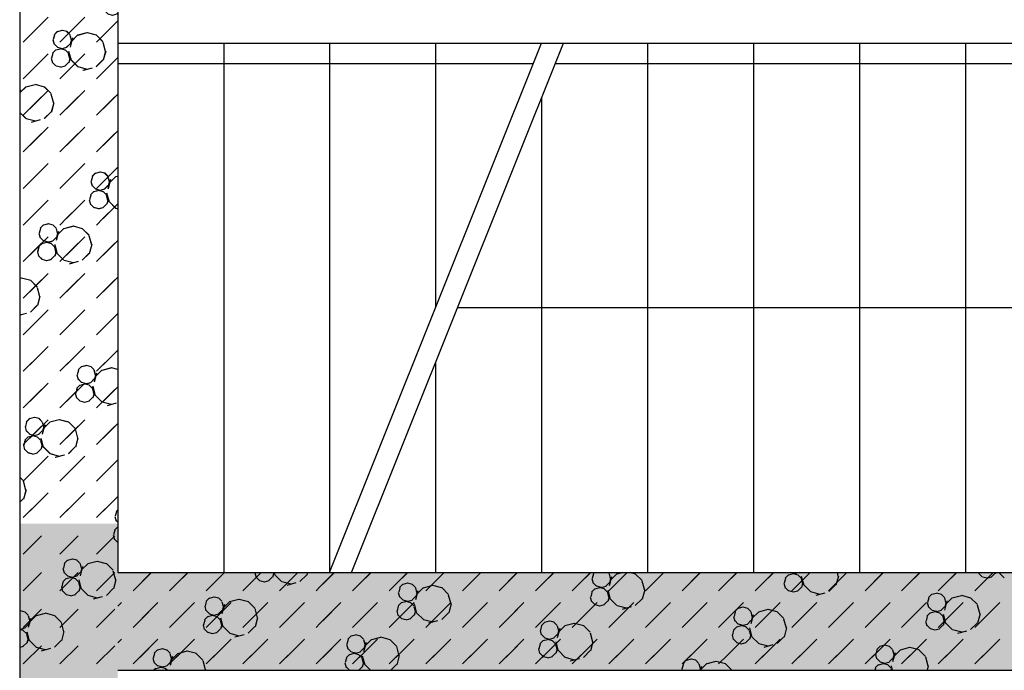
# Model space of a CAD drawing. Header units: millimetres. Extents: x 226749 to 325316, y -44191 to 40236.
# Tile 37 of 164: x 278398 to 280814, y -34830 to -33233. Entities that reach past the tile are written whole.
import ezdxf

# ---------------------------------------------------------------- set-up
doc = ezdxf.new("R2010")
doc.units = ezdxf.units.MM
doc.header["$LTSCALE"] = 100
pattern_1 = [(135, (-1982200.04, 658671.7), (-127.27922, -127.27922), [23.2935, -288.4755]), (165, (-1982216.51, 658688.18), (-127.279202, -127.27915), [23.2935, -336.7065]), (195, (-1982239.01, 658694.205), (-127.2791504, -127.2792018), [23.2935, -600.2445]), (225, (-1982261.5, 658688.18), (220.453974, -220.453974), [23.2935, -156.7065]), (285, (-1982200.04, 658671.7), (127.27915, 127.279202), [23.2935, -336.7065]), (255, (-1982194.01, 658649.2), (127.2792018, 127.2791504), [23.2935, -600.2445]), (225, (-1982200.04, 658626.7), (220.453974, -220.453974), [23.2935, -156.7065]), (195, (-1982216.51, 658610.235), (127.2791504, 127.2792018), [23.2935, -600.243]), (255, (-1982277.98, 658671.7), (127.2792018, 127.2791504), [23.2935, -600.243]), (165, (-1982239.01, 658604.2), (127.279202, 127.27915), [23.2935, -336.7065]), (285, (-1982284.01, 658649.2), (-127.27915, -127.279202), [23.2935, -336.7065]), (135, (-1982261.51, 658610.23), (-127.27922, -127.27922), [23.2935, -288.4755]), (135, (-1982280.7, 658688.74), (-127.27922, -127.27922), [11.6475, -300.1215]), (165, (-1982288.94, 658696.97), (-127.279202, -127.27915), [11.6475, -348.3525]), (285, (-1982280.7, 658688.74), (127.27915, 127.279202), [11.6475, -348.3525]), (195, (-1982300.19, 658699.99), (-127.2791504, -127.2792018), [11.6475, -611.8905]), (255, (-1982277.69, 658677.49), (127.2792018, 127.2791504), [11.6475, -611.8905]), (225, (-1982311.44, 658696.97), (220.453974, -220.453974), [11.6475, -168.3525]), (225, (-1982280.7, 658666.24), (220.453974, -220.453974), [11.6475, -168.3525]), (255, (-1982319.675, 658688.74), (127.2792018, 127.2791504), [11.6475, -611.8905]), (195, (-1982288.94, 658658), (127.2791504, 127.2792018), [11.6475, -611.8905]), (285, (-1982322.69, 658677.49), (-127.27915, -127.279202), [11.6475, -348.3525]), (165, (-1982300.19, 658654.99), (127.279202, 127.27915), [11.6475, -348.3525]), (135, (-1982311.44, 658658), (-127.27922, -127.27922), [11.6475, -300.1215]), (135, (-1982284.69, 658643.23), (-127.27922, -127.27922), [11.6475, -300.1215]), (135, (-1982315.42, 658612.5), (-127.27922, -127.27922), [11.6475, -300.1215]), (165, (-1982292.92, 658651.47), (-127.279202, -127.27915), [11.6475, -348.3525]), (195, (-1982304.17, 658654.48), (-127.2791504, -127.2792018), [11.6475, -611.8905]), (225, (-1982315.42, 658651.47), (220.453974, -220.453974), [11.6475, -168.3525]), (225, (-1982284.7, 658620.73), (220.453974, -220.453974), [11.6475, -168.3525]), (255, (-1982323.66, 658643.23), (127.2792018, 127.2791504), [11.6475, -611.8905]), (285, (-1982326.67, 658631.98), (-127.27915, -127.279202), [11.6475, -348.3525]), (285, (-1982284.69, 658643.23), (127.27915, 127.279202), [11.6475, -348.3525]), (255, (-1982281.67, 658631.98), (127.2792018, 127.2791504), [11.6475, -611.8905]), (195, (-1982292.92, 658612.495), (127.2791504, 127.2792018), [11.6475, -611.8905]), (165, (-1982304.17, 658609.48), (127.279202, 127.27915), [11.6475, -348.3525])]
pattern_2 = [(45, (312278.43, 34080), (0, 89.80256), [63.5, -63.5])]

msp = doc.modelspace()

# ---------------------------------------------------------------- hatches: boundary and pattern name
h = msp.add_hatch()
h.set_pattern_fill('DASH', color=256, scale=20, angle=45)
h.set_pattern_definition(pattern_2)
h.paths.add_polyline_path([(272558.43, -35580), (272558.43, -38580), (271928.43, -38580), (271928.43, -38820), (273278.43, -38820), (273278.43, -38580), (272798.43, -38580), (272798.43, -35580), (275398.43, -35580), (275398.43, -38580), (274978.43, -38580), (274978.43, -38820), (276578.43, -38820), (276578.43, -38580), (275638.43, -38580), (275638.43, -35580), (278398.43, -35580), (278398.43, -38580), (277878.43, -38580), (277878.43, -38820), (278638.43, -38820), (278638.43, -34470), (278398.43, -34470), (278398.43, -35340), (274733.43, -35340), (274733.43, -31500), (274883.43, -31500), (274883.43, -31260), (274383.43, -31260), (274383.43, -31500), (274613.43, -31500), (274613.43, -33000), (274513.43, -33000), (274513.43, -33120), (274613.43, -33120), (274613.43, -35340), (273313.43, -35340), (273313.43, -35265), (273193.43, -35265), (273193.43, -35340), (271898.43, -35340), (271898.43, -34290), (273193.43, -34290), (273193.43, -34365), (273313.43, -34365), (273313.43, -34095), (273193.43, -34095), (273193.43, -34170), (271898.43, -34170), (271898.43, -33120), (273193.43, -33120), (273193.43, -33195), (273313.43, -33195), (273313.43, -33120), (273508.43, -33120), (273508.43, -33000), (271898.43, -33000), (271898.43, -31500), (273383.43, -31500), (273383.43, -31260), (270163.43, -31260), (270163.43, -31500), (271778.43, -31500), (271778.43, -33000), (270208.43, -33000), (270208.43, -33120), (271778.43, -33120), (271778.43, -34170), (270358.43, -34170), (270358.43, -34365), (270478.43, -34365), (270478.43, -34290), (271778.43, -34290), (271778.43, -35340), (270478.43, -35340), (270478.43, -35265), (270358.43, -35265), (270358.43, -35340), (269058.43, -35340), (269058.43, -33120), (269208.43, -33120), (269208.43, -33000), (269058.43, -33000), (269058.43, -31500), (269163.43, -31500), (269163.43, -31260), (264078.43, -31260), (264078.43, -38820), (265978.43, -38820), (265978.43, -38580), (264318.43, -38580), (264318.43, -31500), (268818.43, -31500), (268818.43, -38580), (268478.43, -38580), (268478.43, -38820), (270628.43, -38820), (270628.43, -38580), (269058.43, -38580), (269058.43, -35580)])
h.paths.add_polyline_path([(278398.43, -31500), (278398.43, -32370), (278638.43, -32370), (278638.43, -31260), (278283.43, -31260), (278283.43, -31500)])
h = msp.add_hatch()
h.set_pattern_fill('BET_KOM', color=256, scale=15, angle=135, pattern_type=2)
h.set_pattern_definition(pattern_1)
h.paths.add_polyline_path([(269058.43, -35340), (269058.43, -33120), (269208.43, -33120), (269208.43, -33000), (269058.43, -33000), (269058.43, -31500), (269163.43, -31500), (269163.43, -31260), (264078.43, -31260), (264078.43, -38820), (265978.43, -38820), (265978.43, -38580), (264318.43, -38580), (264318.43, -31500), (268818.43, -31500), (268818.43, -38580), (268478.43, -38580), (268478.43, -38820), (270628.43, -38820), (270628.43, -38580), (269058.43, -38580), (269058.43, -35580), (272558.43, -35580), (272558.43, -38580), (271928.43, -38580), (271928.43, -38820), (273278.43, -38820), (273278.43, -38580), (272798.43, -38580), (272798.43, -35580), (275398.43, -35580), (275398.43, -38580), (274978.43, -38580), (274978.43, -38820), (276578.43, -38820), (276578.43, -38580), (275638.43, -38580), (275638.43, -35580), (278398.43, -35580), (278398.43, -38580), (277878.43, -38580), (277878.43, -38820), (278638.43, -38820), (278638.43, -34470), (278398.43, -34470), (278398.43, -35340), (274733.43, -35340), (274733.43, -31500), (274883.43, -31500), (274883.43, -31260), (274383.43, -31260), (274383.43, -31500), (274613.43, -31500), (274613.43, -33000), (274513.43, -33000), (274513.43, -33120), (274613.43, -33120), (274613.43, -35340), (273313.43, -35340), (273313.43, -35265), (273193.43, -35265), (273193.43, -35340), (271898.43, -35340), (271898.43, -34290), (273193.43, -34290), (273193.43, -34365), (273313.43, -34365), (273313.43, -34095), (273193.43, -34095), (273193.43, -34170), (271898.43, -34170), (271898.43, -33120), (273193.43, -33120), (273193.43, -33195), (273313.43, -33195), (273313.43, -33120), (273508.43, -33120), (273508.43, -33000), (271898.43, -33000), (271898.43, -31500), (273383.43, -31500), (273383.43, -31260), (270163.43, -31260), (270163.43, -31500), (271778.43, -31500), (271778.43, -33000), (270208.43, -33000), (270208.43, -33120), (271778.43, -33120), (271778.43, -34170), (270358.43, -34170), (270358.43, -34365), (270478.43, -34365), (270478.43, -34290), (271778.43, -34290), (271778.43, -35340), (270478.43, -35340), (270478.43, -35265), (270358.43, -35265), (270358.43, -35340)])
h.paths.add_polyline_path([(278638.43, -31260), (278283.43, -31260), (278283.43, -31500), (278398.43, -31500), (278398.43, -32370), (278638.43, -32370)])
h = msp.add_hatch()
h.set_pattern_fill('DASH', color=256, scale=20, angle=45)
h.set_pattern_definition(pattern_2)
h.paths.add_polyline_path([(278398.43, -34470), (278638.43, -34470), (278638.43, -33720), (278398.43, -33720)])
h.paths.add_polyline_path([(278638.43, -32370), (278398.43, -32370), (278398.43, -33720), (278638.43, -33720)])
h = msp.add_hatch()
h.set_pattern_fill('BET_KOM', color=256, scale=15, angle=135, pattern_type=2)
h.set_pattern_definition(pattern_1)
h.paths.add_polyline_path([(278398.43, -34470), (278638.43, -34470), (278638.43, -33720), (278398.43, -33720)])
h.paths.add_polyline_path([(278638.43, -32370), (278398.43, -32370), (278398.43, -33720), (278638.43, -33720)])
h = msp.add_hatch()
h.set_pattern_fill('DASH', color=256, scale=20, angle=45)
h.set_pattern_definition([(45, (312278.43, 34080), (0, 89.80256), [63.5, -63.5])])
edge = h.paths.add_edge_path()
edge.add_line((283128.43, -38820), (283128.43, -38220))
edge.add_line((283128.43, -38220), (282888.43, -38220))
edge.add_line((282888.43, -38220), (282888.43, -38580))
edge.add_line((282888.43, -38580), (282281.38, -38580))
edge.add_line((282281.38, -38580), (282281.38, -38668.8))
edge.add_arc((282293.38, -38668.8), 12, 180, 270)
edge.add_line((282293.38, -38680.8), (282333.43, -38680.8))
edge.add_line((282333.43, -38680.8), (282333.43, -38690))
edge.add_line((282333.43, -38690), (282278.43, -38690))
edge.add_line((282278.43, -38690), (282278.43, -38820))
edge.add_line((282278.43, -38820), (283128.43, -38820))
h.paths.add_polyline_path([(282888.43, -38220), (283128.43, -38220), (283128.43, -34590), (282134.62, -34590), (282134.62, -34830), (282888.43, -34830)])
h.paths.add_polyline_path([(282134.62, -34830), (282134.62, -34590), (281134.62, -34590), (281134.62, -34830)])
h.paths.add_polyline_path([(281134.62, -34830), (281134.62, -34590), (280134.62, -34590), (280134.62, -34830)])
h.paths.add_polyline_path([(280134.62, -34830), (280134.62, -34590), (279134.62, -34590), (279134.62, -34830)])
h.paths.add_polyline_path([(279134.62, -34830), (279134.62, -34590), (278638.43, -34590), (278638.43, -34830)])
h.paths.add_polyline_path([(280641.91, -33180.71), (280641.91, -32669.29), (280341.91, -32669.29), (280341.91, -33180.71)])
h.paths.add_polyline_path([(278978.43, -38820), (278978.43, -38580), (278638.43, -38580), (278638.43, -38820)])
h.paths.add_polyline_path([(280878.43, -38820), (280878.43, -38580), (280278.43, -38580), (280278.43, -38820)])
edge = h.paths.add_edge_path()
edge.add_line((282078.43, -38580), (282078.43, -38820))
edge.add_line((282078.43, -38820), (282278.43, -38820))
edge.add_line((282278.43, -38820), (282278.43, -38690))
edge.add_line((282278.43, -38690), (282223.43, -38690))
edge.add_line((282223.43, -38690), (282223.43, -38680.8))
edge.add_line((282223.43, -38680.8), (282263.48, -38680.8))
edge.add_arc((282263.48, -38668.8), 12, 270, 360)
edge.add_line((282275.48, -38668.8), (282275.48, -38580))
edge.add_line((282275.48, -38580), (282078.43, -38580))
h = msp.add_hatch()
h.set_pattern_fill('BET_KOM', color=256, scale=15, angle=135, pattern_type=2)
h.set_pattern_definition(pattern_1)
h.paths.add_polyline_path([(280878.43, -38580), (280278.43, -38580), (280278.43, -38820), (280878.43, -38820), (280878.43, -38745)])
h.paths.add_polyline_path([(282278.43, -38690), (282223.43, -38690), (282223.43, -38680.8), (282263.48, -38680.8, 0.4142136), (282275.48, -38668.8), (282275.48, -38580), (282078.43, -38580), (282078.43, -38820), (282278.43, -38820)])
h.paths.add_polyline_path([(283128.43, -38220), (282888.43, -38220), (282888.43, -38580), (282281.38, -38580), (282281.38, -38668.8, 0.4142136), (282293.38, -38680.8), (282333.43, -38680.8), (282333.43, -38690), (282278.43, -38690), (282278.43, -38820), (283128.43, -38820)])
h.paths.add_polyline_path([(283128.43, -34590), (282134.62, -34590), (282134.62, -34830), (282888.43, -34830), (282888.43, -38220), (283128.43, -38220)])
h.paths.add_polyline_path([(282134.62, -34590), (281134.62, -34590), (281134.62, -34830), (282134.62, -34830)])
h.paths.add_polyline_path([(281134.62, -34590), (280134.62, -34590), (280134.62, -34830), (281134.62, -34830)])
h.paths.add_polyline_path([(280134.62, -34590), (279134.62, -34590), (279134.62, -34830), (280134.62, -34830)])
h.paths.add_polyline_path([(279134.62, -34590), (278638.43, -34590), (278638.43, -34830), (279134.62, -34830)])

# ---------------------------------------------------------------- linework, layer by layer
for p, q in [((278398.43, -32370), (278398.43, -34470)), ((278398.43, -32370), (278398.43, -34470)), ((278638.43, -32370), (278638.43, -34470)), ((278638.43, -32370), (278638.43, -34470)), ((278406.57, -33287.76), (278451.47, -33242.86)), ((278490.66, -33261.46), (278482.42, -33269.69)), ((278501.7, -33259.37), (278490.45, -33262.39)), ((278496.38, -33287.76), (278541.28, -33242.86)), ((278513.86, -33262.11), (278502.61, -33259.09)), ((278521.4, -33269.69), (278513.16, -33261.45)), ((278586.18, -33287.76), (278631.08, -33242.86)), ((278479.2, -33281.87), (278482.21, -33293.12)), ((278483.12, -33270.34), (278480.11, -33281.59)), ((278521.18, -33270.62), (278524.2, -33281.87)), ((278527.42, -33277.67), (278521.39, -33300.17)), ((278525.11, -33281.59), (278522.1, -33292.84)), ((278540.59, -33270.25), (278524.12, -33286.72)), ((278562.87, -33265.15), (278540.37, -33271.18)), ((278586.29, -33270.9), (278563.79, -33264.87)), ((278602.06, -33286.72), (278585.59, -33270.25)), ((278601.85, -33287.65), (278607.87, -33310.15)), ((278486.68, -33306.96), (278478.44, -33315.2)), ((278490.66, -33300.43), (278482.42, -33292.19)), ((278497.72, -33304.88), (278486.47, -33307.89)), ((278502.61, -33304.09), (278491.36, -33301.08)), ((278509.88, -33307.61), (278498.63, -33304.6)), ((278512.95, -33301.36), (278501.7, -33304.37)), ((278517.42, -33315.2), (278509.18, -33306.96)), ((278521.4, -33292.19), (278513.16, -33300.43)), ((278517.87, -33310.15), (278523.9, -33332.65)), ((278608.79, -33309.87), (278602.76, -33332.37)), ((279158.43, -34590), (279678.43, -33290)), ((279158.43, -34590), (279678.43, -33290)), ((279212.28, -34590), (279732.28, -33290)), ((279212.28, -34590), (279732.28, -33290)), ((279732.28, -33290), (281758.43, -33290)), ((279732.28, -33290), (281758.43, -33290)), ((279938.43, -33290), (279938.43, -34590)), ((279938.43, -33290), (279938.43, -34590)), ((280198.43, -33290), (280198.43, -34590)), ((280198.43, -33290), (280198.43, -34590)), ((280458.43, -33290), (280458.43, -34590)), ((280458.43, -33290), (280458.43, -34590)), ((280718.43, -33290), (280718.43, -34590)), ((280718.43, -33290), (280718.43, -34590)), ((278406.57, -33377.57), (278451.47, -33332.67)), ((278475.22, -33327.38), (278478.23, -33338.63)), ((278479.14, -33315.85), (278476.13, -33327.1)), ((278496.38, -33377.57), (278541.28, -33332.67)), ((278517.2, -33316.13), (278520.22, -33327.38)), ((278521.13, -33327.1), (278518.11, -33338.35)), ((278540.59, -33348.19), (278524.12, -33331.72)), ((278602.06, -33331.72), (278585.59, -33348.19)), ((278586.18, -33377.57), (278631.08, -33332.67)), ((278486.68, -33345.93), (278478.44, -33337.7)), ((278498.63, -33349.6), (278487.38, -33346.58)), ((278508.97, -33346.86), (278497.71, -33349.88)), ((278517.41, -33337.7), (278509.18, -33345.93)), ((278563.79, -33354.87), (278541.29, -33348.84)), ((278575.67, -33351.72), (278553.17, -33357.75)), ((279712.28, -33340), (281808.43, -33340)), ((279712.28, -33340), (281808.43, -33340)), ((278413.31, -33397.53), (278398.43, -33412.41)), ((278400.14, -33404.95), (278398.43, -33411.31)), ((278435.59, -33392.43), (278413.09, -33398.46)), ((278459.01, -33398.18), (278436.51, -33392.15)), ((278474.78, -33414), (278458.31, -33397.53)), ((278406.57, -33467.37), (278451.47, -33422.47)), ((278474.57, -33414.93), (278480.59, -33437.43)), ((278496.38, -33467.37), (278541.28, -33422.47)), ((278586.18, -33467.37), (278631.08, -33422.47)), ((279678.43, -33424.63), (279678.43, -34590)), ((279678.43, -33424.63), (279678.43, -34590)), ((278481.51, -33437.15), (278475.48, -33459.65)), ((278413.31, -33475.47), (278398.43, -33460.59)), ((278436.51, -33482.15), (278414.01, -33476.12)), ((278448.39, -33479), (278425.89, -33485.03)), ((278474.78, -33459), (278458.31, -33475.47)), ((278406.57, -33557.17), (278451.47, -33512.27)), ((278496.38, -33557.17), (278541.28, -33512.27)), ((278586.18, -33557.17), (278631.08, -33512.27)), ((278406.57, -33646.97), (278451.47, -33602.07)), ((278496.38, -33646.97), (278541.28, -33602.07)), ((278586.18, -33646.97), (278631.08, -33602.07)), ((278576.3, -33618.07), (278573.28, -33629.33)), ((278583.84, -33609.19), (278575.6, -33617.42)), ((278594.87, -33607.1), (278583.62, -33610.12)), ((278607.03, -33609.84), (278595.78, -33606.82)), ((278614.57, -33617.42), (278606.34, -33609.19)), ((278614.36, -33618.35), (278617.37, -33629.6)), ((278620.59, -33625.4), (278614.56, -33647.9)), ((278633.76, -33617.98), (278617.29, -33634.46)), ((278638.43, -33617.61), (278633.55, -33618.92)), ((278572.37, -33629.61), (278575.39, -33640.86)), ((278583.84, -33648.16), (278575.6, -33639.92)), ((278595.78, -33651.83), (278584.53, -33648.81)), ((278606.12, -33649.09), (278594.87, -33652.1)), ((278614.57, -33639.92), (278606.34, -33648.16)), ((278618.29, -33629.32), (278615.27, -33640.58)), ((278568.39, -33675.11), (278571.41, -33686.36)), ((278572.32, -33663.58), (278569.3, -33674.83)), ((278579.85, -33654.7), (278571.62, -33662.93)), ((278590.89, -33652.61), (278579.64, -33655.63)), ((278603.05, -33655.35), (278591.8, -33652.33)), ((278610.59, -33662.93), (278602.35, -33654.7)), ((278610.38, -33663.86), (278613.39, -33675.11)), ((278611.05, -33657.88), (278617.08, -33680.38)), ((278423.35, -33720), (278451.47, -33691.88)), ((278513.15, -33720), (278541.28, -33691.88)), ((278579.85, -33693.67), (278571.62, -33685.43)), ((278591.8, -33697.33), (278580.55, -33694.32)), ((278602.14, -33694.6), (278590.89, -33697.61)), ((278610.59, -33685.43), (278602.35, -33693.67)), ((278602.96, -33720), (278631.08, -33691.88)), ((278633.76, -33695.93), (278617.29, -33679.46)), ((278638.43, -33697.64), (278634.46, -33696.58)), ((278406.57, -33736.78), (278423.35, -33720)), ((278496.38, -33736.78), (278513.15, -33720)), ((278586.18, -33736.78), (278602.96, -33720)), ((278449.02, -33745.35), (278446.01, -33756.6)), ((278456.56, -33736.47), (278448.32, -33744.7)), ((278467.59, -33734.38), (278456.34, -33737.4)), ((278479.76, -33737.12), (278468.5, -33734.1)), ((278487.29, -33744.7), (278479.06, -33736.47)), ((278487.08, -33745.63), (278490.09, -33756.88)), ((278506.48, -33745.26), (278490.01, -33761.73)), ((278528.77, -33740.17), (278506.27, -33746.19)), ((278552.18, -33745.91), (278529.68, -33739.89)), ((278567.96, -33761.73), (278551.48, -33745.26)), ((278456.56, -33775.44), (278448.32, -33767.2)), ((278487.29, -33767.2), (278479.06, -33775.44)), ((278493.31, -33752.68), (278487.28, -33775.18)), ((278491.01, -33756.6), (278487.99, -33767.85)), ((278567.74, -33762.67), (278573.77, -33785.17)), ((278406.57, -33826.58), (278451.47, -33781.68)), ((278445.04, -33790.86), (278442.02, -33802.11)), ((278452.57, -33781.97), (278444.34, -33790.21)), ((278463.61, -33779.89), (278452.36, -33782.9)), ((278468.51, -33779.1), (278457.25, -33776.09)), ((278475.77, -33782.63), (278464.52, -33779.61)), ((278478.84, -33776.37), (278467.59, -33779.38)), ((278483.31, -33790.21), (278475.08, -33781.97)), ((278483.1, -33791.14), (278486.11, -33802.39)), ((278483.77, -33785.16), (278489.8, -33807.66)), ((278496.38, -33826.58), (278541.28, -33781.68)), ((278574.68, -33784.89), (278568.65, -33807.39)), ((278586.18, -33826.58), (278631.08, -33781.68)), ((278452.58, -33820.95), (278444.34, -33812.71)), ((278483.31, -33812.71), (278475.07, -33820.95)), ((278487.02, -33802.11), (278484.01, -33813.36)), ((278506.48, -33823.21), (278490.01, -33806.73)), ((278567.96, -33806.73), (278551.48, -33823.21)), ((278464.52, -33824.61), (278453.27, -33821.6)), ((278474.86, -33821.88), (278463.61, -33824.89)), ((278529.68, -33829.88), (278507.18, -33823.86)), ((278541.57, -33826.74), (278519.07, -33832.76)), ((278401.49, -33867.44), (278398.43, -33868.26)), ((278424.9, -33873.19), (278402.4, -33867.16)), ((278406.57, -33916.38), (278451.47, -33871.48)), ((278440.68, -33889.01), (278424.2, -33872.54)), ((278496.38, -33916.38), (278541.28, -33871.48)), ((278586.18, -33916.38), (278631.08, -33871.48)), ((278447.4, -33912.17), (278441.37, -33934.67)), ((278440.68, -33934.01), (278424.2, -33950.48)), ((282443.43, -33940), (279472.28, -33940)), ((282443.43, -33940), (279472.28, -33940)), ((278414.29, -33954.02), (278398.43, -33958.26)), ((278402.4, -33957.16), (278398.43, -33956.1)), ((278406.57, -34006.19), (278451.47, -33961.28)), ((278496.38, -34006.19), (278541.28, -33961.28)), ((278586.18, -34006.19), (278631.08, -33961.28)), ((278406.57, -34095.99), (278451.47, -34051.09)), ((278496.38, -34095.99), (278541.28, -34051.09)), ((278586.18, -34095.99), (278631.08, -34051.09)), ((278549.73, -34084.2), (278541.49, -34092.44)), ((278560.77, -34082.12), (278549.52, -34085.13)), ((278572.93, -34084.85), (278561.68, -34081.84)), ((278580.47, -34092.44), (278572.23, -34084.2)), ((279418.43, -34074.63), (279418.43, -34590)), ((279418.43, -34074.63), (279418.43, -34590)), ((278580.25, -34093.37), (278583.27, -34104.62)), ((278599.66, -34093), (278583.19, -34109.47)), ((278621.94, -34087.9), (278599.44, -34093.93)), ((278638.43, -34091.79), (278622.86, -34087.62)), ((278545.75, -34129.71), (278537.51, -34137.94)), ((278549.73, -34123.17), (278541.49, -34114.94)), ((278556.79, -34127.62), (278545.54, -34130.64)), ((278561.68, -34126.84), (278550.43, -34123.82)), ((278568.95, -34130.36), (278557.7, -34127.34)), ((278572.02, -34124.1), (278560.77, -34127.12)), ((278576.49, -34137.94), (278568.25, -34129.71)), ((278580.47, -34114.94), (278572.23, -34123.17)), ((278576.95, -34132.9), (278582.97, -34155.4)), ((278406.57, -34185.79), (278451.47, -34140.89)), ((278496.38, -34185.79), (278541.28, -34140.89)), ((278576.27, -34138.87), (278579.29, -34150.12)), ((278599.66, -34170.94), (278583.19, -34154.47)), ((278586.18, -34185.79), (278631.08, -34140.89)), ((278545.75, -34168.68), (278537.51, -34160.44)), ((278557.7, -34172.34), (278546.45, -34169.33)), ((278568.04, -34169.61), (278556.79, -34172.62)), ((278576.48, -34160.44), (278568.25, -34168.68)), ((278622.86, -34177.62), (278600.36, -34171.59)), ((278634.74, -34174.47), (278612.24, -34180.5)), ((278406.57, -34275.59), (278451.47, -34230.69)), ((278414.92, -34220.37), (278411.9, -34231.62)), ((278422.45, -34211.48), (278414.22, -34219.72)), ((278433.49, -34209.4), (278422.24, -34212.41)), ((278445.65, -34212.13), (278434.4, -34209.12)), ((278453.19, -34219.72), (278444.95, -34211.48)), ((278459.21, -34227.69), (278453.18, -34250.19)), ((278472.38, -34220.28), (278455.91, -34236.75)), ((278494.66, -34215.18), (278472.16, -34221.21)), ((278518.08, -34220.93), (278495.58, -34214.9)), ((278496.38, -34275.59), (278541.28, -34230.69)), ((278533.85, -34236.75), (278517.38, -34220.28)), ((278586.18, -34275.59), (278631.08, -34230.69)), ((278422.45, -34250.45), (278414.22, -34242.21)), ((278429.51, -34254.9), (278418.26, -34257.92)), ((278434.4, -34254.12), (278423.15, -34251.1)), ((278441.67, -34257.64), (278430.42, -34254.62)), ((278444.74, -34251.38), (278433.49, -34254.4)), ((278453.19, -34242.22), (278444.95, -34250.45)), ((278456.9, -34231.62), (278453.89, -34242.87)), ((278410.93, -34265.87), (278407.92, -34277.12)), ((278418.47, -34256.99), (278410.23, -34265.22)), ((278449.21, -34265.22), (278440.97, -34256.99)), ((278430.42, -34299.62), (278419.17, -34296.61)), ((278440.76, -34296.89), (278429.51, -34299.9)), ((278449.21, -34287.72), (278440.97, -34295.96)), ((278472.38, -34298.22), (278455.91, -34281.75)), ((278495.58, -34304.9), (278473.08, -34298.87)), ((278507.46, -34301.75), (278484.96, -34307.78)), ((278533.85, -34281.75), (278517.38, -34298.22)), ((278406.57, -34365.4), (278451.47, -34320.49)), ((278496.38, -34365.4), (278541.28, -34320.49)), ((278586.18, -34365.4), (278631.08, -34320.49)), ((278413.3, -34387.18), (278407.27, -34409.68)), ((278406.57, -34409.03), (278398.43, -34417.17)), ((278406.57, -34455.2), (278451.47, -34410.3)), ((278496.38, -34455.2), (278541.28, -34410.3)), ((278586.18, -34455.2), (278631.08, -34410.3)), ((278398.43, -34470), (278398.43, -35340)), ((278398.43, -34470), (278398.43, -35340)), ((278638.43, -34466.43), (278634.67, -34462.67)), ((278638.43, -34470), (278638.43, -34590)), ((278638.43, -34470), (278638.43, -34590)), ((278631.39, -34486.33), (278628.37, -34497.58)), ((278638.43, -34477.93), (278630.69, -34485.68)), ((278406.57, -34545), (278451.47, -34500.1)), ((278496.38, -34545), (278541.28, -34500.1)), ((278586.18, -34545), (278631.08, -34500.1)), ((278627.46, -34497.86), (278630.48, -34509.11)), ((278638.43, -34515.92), (278630.69, -34508.18)), ((278508.09, -34568.1), (278505.08, -34579.35)), ((278515.63, -34559.21), (278507.39, -34567.45)), ((278526.66, -34557.13), (278515.41, -34560.14)), ((278538.83, -34559.86), (278527.58, -34556.85)), ((278546.36, -34567.45), (278538.13, -34559.21)), ((278546.15, -34568.38), (278549.16, -34579.63)), ((278565.55, -34568.01), (278549.08, -34584.48)), ((278587.84, -34562.91), (278565.34, -34568.94)), ((278611.25, -34568.66), (278588.75, -34562.63)), ((278627.03, -34584.48), (278610.55, -34568.01)), ((278406.57, -34634.8), (278451.47, -34589.9)), ((278496.38, -34634.8), (278541.28, -34589.9)), ((278504.16, -34579.63), (278507.18, -34590.88)), ((278515.63, -34598.18), (278507.39, -34589.95)), ((278546.36, -34589.95), (278538.13, -34598.19)), ((278552.38, -34575.42), (278546.35, -34597.92)), ((278550.08, -34579.35), (278547.06, -34590.6)), ((278586.18, -34634.8), (278631.08, -34589.9)), ((278626.81, -34585.41), (278632.84, -34607.91)), ((278638.43, -34590), (283128.43, -34590)), ((278638.43, -34590), (283128.43, -34590)), ((278675.98, -34634.8), (278720.78, -34590)), ((278765.78, -34634.8), (278810.59, -34590)), ((278855.59, -34634.8), (278900.39, -34590)), ((278945.39, -34634.8), (278990.19, -34590)), ((278975.19, -34591.03), (278978.21, -34602.28)), ((278976.31, -34590), (278976.11, -34590.75)), ((279021.11, -34590.75), (279018.09, -34602)), ((279019.92, -34590), (279020.19, -34591.03)), ((279022.19, -34590), (279023.88, -34596.31)), ((279035.19, -34634.8), (279079.99, -34590)), ((279104.35, -34590), (279102.74, -34596.03)), ((279134.62, -34625.17), (279169.8, -34590)), ((279214.8, -34634.8), (279259.6, -34590)), ((279304.6, -34634.8), (279349.4, -34590)), ((279394.4, -34634.8), (279439.2, -34590)), ((279484.2, -34634.8), (279529.01, -34590)), ((279574.01, -34634.8), (279618.81, -34590)), ((279663.81, -34634.8), (279708.61, -34590)), ((279753.61, -34634.8), (279798.41, -34590)), ((279805.85, -34593.07), (279802.83, -34604.32)), ((279807.56, -34590), (279805.15, -34592.42)), ((279844.12, -34592.41), (279841.71, -34590)), ((279843.41, -34634.8), (279888.22, -34590)), ((279843.91, -34593.35), (279846.92, -34604.6)), ((279863.31, -34592.98), (279846.84, -34609.45)), ((279877.68, -34590), (279863.1, -34593.91)), ((279909.01, -34593.63), (279895.48, -34590)), ((279924.78, -34609.45), (279908.31, -34592.98)), ((279933.22, -34634.8), (279978.02, -34590)), ((280023.02, -34634.8), (280067.82, -34590)), ((280134.62, -34613), (280157.63, -34590)), ((280202.62, -34634.8), (280247.43, -34590)), ((280300.35, -34592.71), (280290.22, -34590)), ((280292.43, -34634.8), (280337.23, -34590)), ((280307.62, -34596.23), (280296.36, -34593.22)), ((280310.6, -34590), (280299.43, -34592.99)), ((280382.23, -34634.8), (280427.03, -34590)), ((280403.26, -34590), (280405.61, -34598.77)), ((280472.03, -34634.8), (280516.84, -34590)), ((280561.83, -34634.8), (280606.64, -34590)), ((280651.64, -34634.8), (280696.44, -34590)), ((280741.44, -34634.8), (280786.24, -34590)), ((280750.14, -34590), (280750.98, -34593.14)), ((280759.43, -34600.45), (280751.19, -34592.21)), ((280790.16, -34592.21), (280781.93, -34600.45)), ((280791.63, -34590), (280790.86, -34592.86)), ((280813.34, -34602.71), (280800.63, -34590)), ((278504.11, -34613.61), (278501.09, -34624.86)), ((278511.64, -34604.72), (278503.41, -34612.96)), ((278522.68, -34602.64), (278511.43, -34605.65)), ((278527.58, -34601.85), (278516.33, -34598.84)), ((278534.84, -34605.37), (278523.59, -34602.36)), ((278537.91, -34599.11), (278526.66, -34602.13)), ((278542.38, -34612.96), (278534.15, -34604.72)), ((278542.17, -34613.89), (278545.18, -34625.14)), ((278542.84, -34607.91), (278548.87, -34630.41)), ((278633.75, -34607.63), (278627.72, -34630.13)), ((278986.66, -34609.59), (278978.42, -34601.35)), ((278998.61, -34613.25), (278987.36, -34610.24)), ((279008.94, -34610.52), (278997.69, -34613.53)), ((279017.39, -34601.35), (279009.16, -34609.59)), ((279040.57, -34611.85), (279024.1, -34595.38)), ((279063.77, -34618.53), (279041.27, -34612.5)), ((279075.64, -34615.38), (279053.14, -34621.41)), ((279102.04, -34595.38), (279085.57, -34611.85)), ((279349.41, -34616.2), (279338.16, -34619.21)), ((279361.57, -34618.93), (279350.32, -34615.92)), ((279801.92, -34604.6), (279804.94, -34615.85)), ((279813.38, -34623.15), (279805.15, -34614.91)), ((279844.12, -34614.92), (279835.88, -34623.15)), ((279850.14, -34600.39), (279844.11, -34622.89)), ((279847.83, -34604.32), (279844.82, -34615.57)), ((279924.57, -34610.38), (279930.6, -34632.88)), ((280112.82, -34634.8), (280134.62, -34613)), ((280272.95, -34616), (280275.97, -34627.25)), ((280276.88, -34604.47), (280273.86, -34615.72)), ((280284.42, -34595.58), (280276.18, -34603.82)), ((280295.45, -34593.5), (280284.2, -34596.51)), ((280315.15, -34603.82), (280306.92, -34595.58)), ((280314.94, -34604.75), (280317.95, -34616)), ((280315.61, -34598.77), (280321.64, -34621.27)), ((280318.87, -34615.72), (280315.85, -34626.97)), ((280406.52, -34598.49), (280400.5, -34620.99)), ((280771.38, -34604.11), (280760.13, -34601.1)), ((280781.71, -34601.38), (280770.46, -34604.39)), ((278500.18, -34625.14), (278503.2, -34636.39)), ((278511.65, -34643.69), (278503.41, -34635.46)), ((278542.38, -34635.46), (278534.14, -34643.69)), ((278546.09, -34624.86), (278543.08, -34636.11)), ((278565.55, -34645.95), (278549.08, -34629.48)), ((278627.03, -34629.48), (278610.55, -34645.95)), ((279124.99, -34634.8), (279134.62, -34625.17)), ((279326.91, -34638.7), (279329.92, -34649.95)), ((279330.84, -34627.17), (279327.82, -34638.42)), ((279338.37, -34618.28), (279330.14, -34626.52)), ((279369.11, -34626.52), (279360.87, -34618.28)), ((279368.89, -34627.45), (279371.91, -34638.7)), ((279375.13, -34634.49), (279369.1, -34656.99)), ((279372.82, -34638.42), (279369.81, -34649.67)), ((279388.3, -34627.08), (279371.83, -34643.55)), ((279410.58, -34621.98), (279388.09, -34628.01)), ((279434, -34627.73), (279411.5, -34621.7)), ((279449.77, -34643.55), (279433.3, -34627.08)), ((279801.87, -34638.57), (279798.85, -34649.82)), ((279809.4, -34629.69), (279801.17, -34637.92)), ((279820.44, -34627.6), (279809.19, -34630.62)), ((279825.33, -34626.82), (279814.08, -34623.8)), ((279832.6, -34630.34), (279821.35, -34627.32)), ((279835.67, -34624.08), (279824.42, -34627.1)), ((279840.14, -34637.92), (279831.9, -34629.69)), ((279839.93, -34638.85), (279842.94, -34650.1)), ((279840.6, -34632.88), (279846.63, -34655.38)), ((279931.51, -34632.6), (279925.48, -34655.1)), ((280284.42, -34634.55), (280276.18, -34626.32)), ((280296.37, -34638.22), (280285.12, -34635.2)), ((280306.7, -34635.48), (280295.45, -34638.5)), ((280315.15, -34626.32), (280306.91, -34634.55)), ((280338.33, -34636.81), (280321.85, -34620.34)), ((280361.53, -34643.49), (280339.03, -34637.46)), ((280373.4, -34640.35), (280350.9, -34646.38)), ((280399.8, -34620.34), (280383.32, -34636.81)), ((280647.17, -34641.17), (280635.92, -34644.18)), ((280659.33, -34643.9), (280648.08, -34640.89)), ((278523.59, -34647.36), (278512.34, -34644.34)), ((278533.93, -34644.62), (278522.68, -34647.64)), ((278588.75, -34652.63), (278566.25, -34646.6)), ((278600.63, -34649.48), (278578.13, -34655.51)), ((278855.82, -34661.27), (278852.81, -34672.52)), ((278863.36, -34652.39), (278855.12, -34660.62)), ((278874.4, -34650.3), (278863.15, -34653.32)), ((278886.56, -34653.04), (278875.31, -34650.02)), ((278894.1, -34660.62), (278885.86, -34652.39)), ((278893.88, -34661.55), (278896.9, -34672.8)), ((278913.29, -34661.18), (278896.82, -34677.66)), ((278935.57, -34656.09), (278913.07, -34662.11)), ((278958.99, -34661.83), (278936.49, -34655.81)), ((278974.76, -34677.66), (278958.29, -34661.18)), ((279334.39, -34663.79), (279326.15, -34672.03)), ((279338.37, -34657.25), (279330.14, -34649.02)), ((279345.43, -34661.71), (279334.18, -34664.72)), ((279350.32, -34660.92), (279339.07, -34657.91)), ((279357.59, -34664.44), (279346.34, -34661.43)), ((279360.66, -34658.19), (279349.41, -34661.2)), ((279365.13, -34672.03), (279356.89, -34663.79)), ((279369.11, -34649.02), (279360.87, -34657.26)), ((279449.56, -34644.48), (279455.59, -34666.98)), ((279797.94, -34650.1), (279800.95, -34661.35)), ((279809.4, -34668.66), (279801.17, -34660.42)), ((279840.14, -34660.42), (279831.9, -34668.66)), ((279843.85, -34649.82), (279840.84, -34661.07)), ((279863.31, -34670.92), (279846.84, -34654.45)), ((279924.78, -34654.45), (279908.31, -34670.92)), ((280624.67, -34663.67), (280627.68, -34674.92)), ((280628.59, -34652.14), (280625.58, -34663.39)), ((280636.13, -34643.25), (280627.89, -34651.49)), ((280666.87, -34651.48), (280658.63, -34643.25)), ((280666.65, -34652.42), (280669.67, -34663.67)), ((280672.89, -34659.45), (280666.86, -34681.95)), ((280670.58, -34663.39), (280667.57, -34674.64)), ((280686.06, -34652.05), (280669.59, -34668.52)), ((280708.34, -34646.95), (280685.84, -34652.98)), ((280731.76, -34652.7), (280709.26, -34646.67)), ((280747.53, -34668.52), (280731.06, -34652.05)), ((278399.38, -34684.41), (278398.43, -34684.66)), ((278411.55, -34687.14), (278400.3, -34684.13)), ((278406.57, -34724.61), (278451.47, -34679.7)), ((278419.08, -34694.73), (278410.85, -34686.49)), ((278483.97, -34695.94), (278461.47, -34689.91)), ((278496.38, -34724.61), (278541.28, -34679.7)), ((278586.18, -34724.61), (278631.08, -34679.7)), ((278675.98, -34724.61), (278720.88, -34679.7)), ((278765.78, -34724.61), (278810.68, -34679.7)), ((278851.9, -34672.81), (278854.91, -34684.06)), ((278863.36, -34691.36), (278855.12, -34683.12)), ((278855.59, -34724.61), (278900.49, -34679.7)), ((278894.1, -34683.12), (278885.86, -34691.36)), ((278900.12, -34668.6), (278894.09, -34691.1)), ((278897.81, -34672.52), (278894.8, -34683.77)), ((278945.39, -34724.61), (278990.29, -34679.7)), ((278974.54, -34678.59), (278980.57, -34701.09)), ((279035.19, -34724.61), (279080.09, -34679.7)), ((279134.62, -34714.98), (279169.89, -34679.7)), ((279214.8, -34724.61), (279259.7, -34679.7)), ((279304.6, -34724.61), (279349.5, -34679.7)), ((279322.93, -34684.21), (279325.94, -34695.46)), ((279326.85, -34672.68), (279323.84, -34683.93)), ((279364.91, -34672.96), (279367.93, -34684.21)), ((279365.59, -34666.98), (279371.62, -34689.48)), ((279368.84, -34683.93), (279365.83, -34695.18)), ((279388.3, -34705.02), (279371.83, -34688.55)), ((279394.4, -34724.61), (279439.3, -34679.7)), ((279449.77, -34688.55), (279433.3, -34705.02)), ((279456.5, -34666.7), (279450.47, -34689.2)), ((279484.2, -34724.61), (279529.1, -34679.7)), ((279574.01, -34724.61), (279618.91, -34679.7)), ((279663.81, -34724.61), (279708.71, -34679.7)), ((279753.61, -34724.61), (279798.51, -34679.7)), ((279821.35, -34672.32), (279810.1, -34669.31)), ((279831.69, -34669.59), (279820.44, -34672.6)), ((279843.41, -34724.61), (279888.32, -34679.7)), ((279886.51, -34677.6), (279864.01, -34671.57)), ((279898.39, -34674.45), (279875.89, -34680.48)), ((279933.22, -34724.61), (279978.12, -34679.7)), ((280023.02, -34724.61), (280067.92, -34679.7)), ((280134.62, -34702.8), (280157.72, -34679.7)), ((280153.58, -34686.24), (280150.57, -34697.49)), ((280161.12, -34677.35), (280152.88, -34685.59)), ((280172.15, -34675.27), (280160.9, -34678.29)), ((280184.32, -34678.01), (280173.07, -34674.99)), ((280191.85, -34685.59), (280183.62, -34677.35)), ((280191.64, -34686.52), (280194.65, -34697.77)), ((280211.05, -34686.15), (280194.58, -34702.62)), ((280202.62, -34724.61), (280247.53, -34679.7)), ((280233.33, -34681.05), (280210.83, -34687.08)), ((280256.74, -34686.8), (280234.25, -34680.77)), ((280272.52, -34702.62), (280256.05, -34686.15)), ((280292.43, -34724.61), (280337.33, -34679.7)), ((280382.23, -34724.61), (280427.13, -34679.7)), ((280472.03, -34724.61), (280516.93, -34679.7)), ((280561.83, -34724.61), (280606.74, -34679.7)), ((280632.15, -34688.76), (280623.91, -34696.99)), ((280636.13, -34682.22), (280627.89, -34673.98)), ((280643.19, -34686.67), (280631.93, -34689.69)), ((280648.08, -34685.89), (280636.83, -34682.87)), ((280655.35, -34689.41), (280644.1, -34686.39)), ((280658.42, -34683.15), (280647.17, -34686.17)), ((280651.64, -34724.61), (280696.54, -34679.7)), ((280662.89, -34696.99), (280654.65, -34688.76)), ((280666.87, -34673.99), (280658.63, -34682.22)), ((280741.44, -34724.61), (280786.34, -34679.7)), ((280747.31, -34669.45), (280753.34, -34691.95)), ((278418.87, -34695.66), (278421.88, -34706.91)), ((278425.1, -34702.7), (278419.07, -34725.2)), ((278422.8, -34706.63), (278419.78, -34717.88)), ((278438.28, -34695.29), (278421.8, -34711.76)), ((278460.56, -34690.19), (278438.06, -34696.22)), ((278499.75, -34711.76), (278483.28, -34695.29)), ((278499.53, -34712.69), (278505.56, -34735.19)), ((278851.84, -34706.78), (278848.83, -34718.03)), ((278859.38, -34697.89), (278851.14, -34706.13)), ((278870.42, -34695.81), (278859.16, -34698.83)), ((278875.31, -34695.03), (278864.06, -34692.01)), ((278882.58, -34698.55), (278871.33, -34695.53)), ((278885.65, -34692.29), (278874.4, -34695.3)), ((278890.11, -34706.13), (278881.88, -34697.89)), ((278889.9, -34707.06), (278892.92, -34718.31)), ((278890.57, -34701.08), (278896.6, -34723.58)), ((278981.49, -34700.81), (278975.46, -34723.31)), ((279334.39, -34702.76), (279326.16, -34694.53)), ((279346.34, -34706.43), (279335.09, -34703.41)), ((279356.68, -34703.69), (279345.43, -34706.71)), ((279365.13, -34694.53), (279356.89, -34702.76)), ((279411.5, -34711.7), (279389, -34705.67)), ((279423.38, -34708.55), (279400.88, -34714.58)), ((279686.11, -34711.46), (279677.87, -34719.69)), ((279697.14, -34709.38), (279685.89, -34712.39)), ((279709.31, -34712.11), (279698.05, -34709.09)), ((279716.84, -34719.69), (279708.6, -34711.46)), ((280112.82, -34724.61), (280134.62, -34702.8)), ((280149.65, -34697.77), (280152.67, -34709.02)), ((280161.12, -34716.32), (280152.88, -34708.09)), ((280191.85, -34708.09), (280183.62, -34716.33)), ((280197.88, -34693.56), (280191.85, -34716.06)), ((280195.57, -34697.49), (280192.55, -34708.74)), ((280272.3, -34703.55), (280278.33, -34726.05)), ((280620.69, -34709.17), (280623.7, -34720.42)), ((280624.61, -34697.64), (280621.6, -34708.89)), ((280662.67, -34697.92), (280665.69, -34709.17)), ((280663.34, -34691.95), (280669.37, -34714.45)), ((280666.6, -34708.89), (280663.58, -34720.14)), ((280686.06, -34729.99), (280669.59, -34713.52)), ((280747.53, -34713.52), (280731.06, -34729.99)), ((280754.26, -34691.67), (280748.23, -34714.17)), ((278400.3, -34729.13), (278398.43, -34728.63)), ((278407.57, -34732.65), (278398.43, -34730.2)), ((278410.63, -34726.39), (278399.38, -34729.41)), ((278415.1, -34740.24), (278406.87, -34732)), ((278419.08, -34717.23), (278410.85, -34725.46)), ((278415.56, -34735.19), (278421.59, -34757.69)), ((278506.47, -34734.91), (278500.45, -34757.41)), ((278847.92, -34718.31), (278850.93, -34729.56)), ((278859.38, -34736.87), (278851.14, -34728.63)), ((278871.33, -34740.53), (278860.08, -34737.52)), ((278881.66, -34737.8), (278870.41, -34740.81)), ((278890.11, -34728.63), (278881.88, -34736.87)), ((278893.83, -34718.03), (278890.81, -34729.28)), ((278913.29, -34739.13), (278896.82, -34722.65)), ((278974.76, -34722.65), (278958.29, -34739.13)), ((279124.99, -34724.61), (279134.62, -34714.98)), ((279674.64, -34731.88), (279677.66, -34743.13)), ((279678.57, -34720.34), (279675.55, -34731.6)), ((279716.63, -34720.62), (279719.64, -34731.88)), ((279722.86, -34727.67), (279716.83, -34750.17)), ((279720.56, -34731.59), (279717.54, -34742.85)), ((279736.03, -34720.25), (279719.56, -34736.73)), ((279758.32, -34715.16), (279735.82, -34721.19)), ((279781.73, -34720.91), (279759.23, -34714.88)), ((279797.5, -34736.73), (279781.03, -34720.25)), ((279797.29, -34737.66), (279803.32, -34760.16)), ((280149.6, -34731.75), (280146.59, -34743)), ((280157.14, -34722.86), (280148.9, -34731.1)), ((280168.17, -34720.78), (280156.92, -34723.79)), ((280173.07, -34719.99), (280161.82, -34716.98)), ((280180.34, -34723.51), (280169.09, -34720.5)), ((280183.4, -34717.26), (280172.15, -34720.27)), ((280187.87, -34731.1), (280179.64, -34722.86)), ((280187.66, -34732.03), (280190.67, -34743.28)), ((280188.33, -34726.05), (280194.36, -34748.55)), ((280279.24, -34725.77), (280273.22, -34748.27)), ((280632.15, -34727.73), (280623.91, -34719.49)), ((280644.1, -34731.39), (280632.85, -34728.38)), ((280654.43, -34728.66), (280643.18, -34731.67)), ((280662.88, -34719.49), (280654.65, -34727.73)), ((280709.26, -34736.67), (280686.76, -34730.64)), ((280721.13, -34733.52), (280698.63, -34739.55)), ((278414.89, -34741.17), (278417.9, -34752.42)), ((278418.82, -34752.14), (278415.8, -34763.39)), ((278438.28, -34773.23), (278421.8, -34756.76)), ((278499.75, -34756.76), (278483.28, -34773.23)), ((278936.49, -34745.81), (278913.99, -34739.78)), ((278948.36, -34742.66), (278925.86, -34748.69)), ((279203.56, -34754.45), (279200.54, -34765.7)), ((279211.09, -34745.56), (279202.86, -34753.8)), ((279222.13, -34743.48), (279210.88, -34746.49)), ((279234.29, -34746.21), (279223.04, -34743.2)), ((279241.83, -34753.8), (279233.59, -34745.56)), ((279241.61, -34754.73), (279244.63, -34765.98)), ((279247.85, -34761.77), (279241.82, -34784.27)), ((279261.02, -34754.36), (279244.55, -34770.83)), ((279283.31, -34749.26), (279260.81, -34755.29)), ((279306.72, -34755.01), (279284.22, -34748.98)), ((279322.49, -34770.83), (279306.02, -34754.36)), ((279682.12, -34756.97), (279673.89, -34765.2)), ((279686.11, -34750.43), (279677.87, -34742.19)), ((279693.16, -34754.88), (279681.91, -34757.9)), ((279698.05, -34754.1), (279686.8, -34751.08)), ((279705.32, -34757.62), (279694.07, -34754.6)), ((279708.39, -34751.36), (279697.14, -34754.37)), ((279712.86, -34765.2), (279704.62, -34756.97)), ((279716.84, -34742.19), (279708.6, -34750.43)), ((279713.32, -34760.16), (279719.35, -34782.66)), ((279804.23, -34759.88), (279798.2, -34782.38)), ((280145.67, -34743.28), (280148.69, -34754.53)), ((280157.14, -34761.83), (280148.9, -34753.6)), ((280187.87, -34753.6), (280179.64, -34761.83)), ((280191.59, -34743), (280188.57, -34754.25)), ((280211.05, -34764.09), (280194.58, -34747.62)), ((280272.52, -34747.62), (280256.05, -34764.09)), ((278406.65, -34771.9), (278398.43, -34774.1)), ((278406.57, -34814.41), (278451.47, -34769.51)), ((278415.1, -34762.74), (278406.87, -34770.97)), ((278461.48, -34779.91), (278438.98, -34773.88)), ((278473.35, -34776.76), (278450.85, -34782.79)), ((278496.38, -34814.41), (278541.28, -34769.51)), ((278586.18, -34814.41), (278631.08, -34769.51)), ((278675.98, -34814.41), (278720.88, -34769.51)), ((278736.08, -34779.67), (278727.84, -34787.9)), ((278747.12, -34777.58), (278735.87, -34780.6)), ((278759.28, -34780.32), (278748.03, -34777.3)), ((278766.82, -34787.9), (278758.58, -34779.67)), ((278765.78, -34814.41), (278810.68, -34769.51)), ((278808.29, -34783.37), (278785.79, -34789.39)), ((278831.71, -34789.11), (278809.21, -34783.09)), ((278855.59, -34814.41), (278900.49, -34769.51)), ((278945.39, -34814.41), (278990.29, -34769.51)), ((279035.19, -34814.41), (279080.09, -34769.51)), ((279134.62, -34804.78), (279169.89, -34769.51)), ((279199.63, -34765.98), (279202.64, -34777.23)), ((279211.09, -34784.53), (279202.86, -34776.3)), ((279223.04, -34788.2), (279211.79, -34785.19)), ((279214.8, -34814.41), (279259.7, -34769.51)), ((279233.38, -34785.46), (279222.13, -34788.48)), ((279241.83, -34776.3), (279233.59, -34784.53)), ((279245.54, -34765.7), (279242.53, -34776.95)), ((279304.6, -34814.41), (279349.5, -34769.51)), ((279322.28, -34771.76), (279328.31, -34794.26)), ((279394.4, -34814.41), (279439.3, -34769.51)), ((279484.2, -34814.41), (279529.1, -34769.51)), ((279574.01, -34814.41), (279618.91, -34769.51)), ((279663.81, -34814.41), (279708.71, -34769.51)), ((279670.66, -34777.38), (279673.68, -34788.63)), ((279674.59, -34765.85), (279671.57, -34777.1)), ((279712.65, -34766.13), (279715.66, -34777.38)), ((279716.57, -34777.1), (279713.56, -34788.35)), ((279736.03, -34798.2), (279719.56, -34781.73)), ((279753.61, -34814.41), (279798.51, -34769.51)), ((279797.5, -34781.73), (279781.03, -34798.2)), ((279843.41, -34814.41), (279888.32, -34769.51)), ((279933.22, -34814.41), (279978.12, -34769.51)), ((280023.02, -34814.41), (280067.92, -34769.51)), ((280134.62, -34792.61), (280157.72, -34769.51)), ((280169.09, -34765.5), (280157.84, -34762.48)), ((280179.42, -34762.76), (280168.17, -34765.78)), ((280202.62, -34814.41), (280247.53, -34769.51)), ((280234.25, -34770.77), (280211.75, -34764.74)), ((280246.12, -34767.63), (280223.62, -34773.65)), ((280292.43, -34814.41), (280337.33, -34769.51)), ((280382.23, -34814.41), (280427.13, -34769.51)), ((280472.03, -34814.41), (280516.93, -34769.51)), ((280501.32, -34779.41), (280498.3, -34790.67)), ((280508.85, -34770.53), (280500.61, -34778.76)), ((280519.89, -34768.45), (280508.64, -34771.46)), ((280532.05, -34771.18), (280520.8, -34768.17)), ((280539.59, -34778.76), (280531.35, -34770.53)), ((280539.37, -34779.69), (280542.39, -34790.95)), ((280558.78, -34779.32), (280542.31, -34795.8)), ((280581.06, -34774.23), (280558.56, -34780.26)), ((280561.83, -34814.41), (280606.74, -34769.51)), ((280604.48, -34779.98), (280581.98, -34773.95)), ((280620.25, -34795.8), (280603.78, -34779.32)), ((280651.64, -34814.41), (280696.54, -34769.51)), ((280741.44, -34814.41), (280786.34, -34769.51)), ((278724.62, -34800.08), (278727.63, -34811.34)), ((278728.54, -34788.55), (278725.53, -34799.8)), ((278736.08, -34818.64), (278727.84, -34810.4)), ((278766.82, -34810.4), (278758.58, -34818.64)), ((278766.6, -34788.83), (278769.62, -34800.08)), ((278772.84, -34795.88), (278766.81, -34818.38)), ((278770.53, -34799.8), (278767.52, -34811.05)), ((278786.01, -34788.46), (278769.54, -34804.93)), ((278847.48, -34804.93), (278831.01, -34788.46)), ((278847.27, -34805.87), (278853.29, -34828.36)), ((279124.99, -34814.41), (279134.62, -34804.78)), ((279199.58, -34799.96), (279196.56, -34811.21)), ((279207.11, -34791.07), (279198.88, -34799.31)), ((279218.15, -34788.99), (279206.9, -34792)), ((279230.31, -34791.72), (279219.06, -34788.71)), ((279237.85, -34799.31), (279229.61, -34791.07)), ((279237.63, -34800.24), (279240.65, -34811.49)), ((279238.31, -34794.26), (279244.34, -34816.76)), ((279329.22, -34793.98), (279323.19, -34816.48)), ((279682.12, -34795.94), (279673.89, -34787.7)), ((279694.07, -34799.6), (279682.82, -34796.59)), ((279704.41, -34796.87), (279693.16, -34799.88)), ((279712.86, -34787.7), (279704.62, -34795.94)), ((279759.23, -34804.88), (279736.73, -34798.85)), ((279771.11, -34801.73), (279748.61, -34807.76)), ((280033.84, -34804.63), (280025.6, -34812.87)), ((280044.88, -34802.55), (280033.62, -34805.56)), ((280057.04, -34805.28), (280045.79, -34802.27)), ((280064.57, -34812.87), (280056.34, -34804.63)), ((280106.05, -34808.33), (280083.55, -34814.36)), ((280129.47, -34814.08), (280106.97, -34808.05)), ((280112.82, -34814.41), (280134.62, -34792.61)), ((280497.39, -34790.95), (280500.4, -34802.2)), ((280508.85, -34809.5), (280500.61, -34801.26)), ((280520.8, -34813.17), (280509.55, -34810.15)), ((280531.14, -34810.43), (280519.89, -34813.45)), ((280539.59, -34801.26), (280531.35, -34809.5)), ((280545.61, -34786.73), (280539.58, -34809.23)), ((280543.3, -34790.67), (280540.29, -34801.92)), ((280620.04, -34796.73), (280626.06, -34819.23)), ((278638.43, -34830), (282888.43, -34830)), ((278638.43, -34830), (282888.43, -34830)), ((278732.1, -34825.17), (278727.27, -34830)), ((278743.14, -34823.09), (278731.89, -34826.1)), ((278748.03, -34822.3), (278736.78, -34819.29)), ((278755.3, -34825.82), (278744.05, -34822.81)), ((278758.37, -34819.57), (278747.12, -34822.58)), ((278759.42, -34830), (278754.6, -34825.17)), ((278763.3, -34828.36), (278763.73, -34830)), ((278854.21, -34828.09), (278853.69, -34830)), ((279195.65, -34811.49), (279198.66, -34822.74)), ((279207.07, -34830), (279198.88, -34821.81)), ((279237.85, -34821.81), (279229.65, -34830)), ((279241.56, -34811.21), (279238.55, -34822.46)), ((279258.72, -34830), (279244.55, -34815.83)), ((279322.49, -34815.83), (279308.32, -34830)), ((280022.37, -34825.05), (280023.7, -34830)), ((280026.3, -34813.52), (280023.29, -34824.77)), ((280064.36, -34813.8), (280067.37, -34825.05)), ((280068.29, -34824.77), (280066.89, -34830)), ((280083.77, -34813.43), (280067.3, -34829.9)), ((280070.6, -34820.84), (280068.14, -34830)), ((280134.62, -34819.29), (280128.77, -34813.43)), ((280145.24, -34829.9), (280134.62, -34819.29)), ((280497.33, -34824.92), (280495.97, -34830)), ((280504.87, -34816.04), (280496.63, -34824.27)), ((280515.91, -34813.95), (280504.66, -34816.97)), ((280528.07, -34816.69), (280516.82, -34813.67)), ((280535.61, -34824.27), (280527.37, -34816.04)), ((280535.39, -34825.2), (280536.68, -34830)), ((280536.07, -34819.23), (280538.95, -34830)), ((280626.98, -34818.95), (280624.02, -34830))]:
    msp.add_line(p, q)
at = {"ltscale": 25}
for p, q in [((278638.43, -33290), (279732.28, -33290)), ((278638.43, -33290), (279732.28, -33290)), ((278898.43, -33290), (278898.43, -34590)), ((278898.43, -33290), (278898.43, -34590)), ((279158.43, -33290), (279158.43, -34590)), ((279158.43, -33290), (279158.43, -34590)), ((279418.43, -33290), (279418.43, -33940)), ((279418.43, -33290), (279418.43, -33940)), ((278638.43, -33340), (279658.43, -33340)), ((278638.43, -33340), (279658.43, -33340))]:
    msp.add_line(p, q, dxfattribs=at)

doc.saveas('drawing.dxf')
